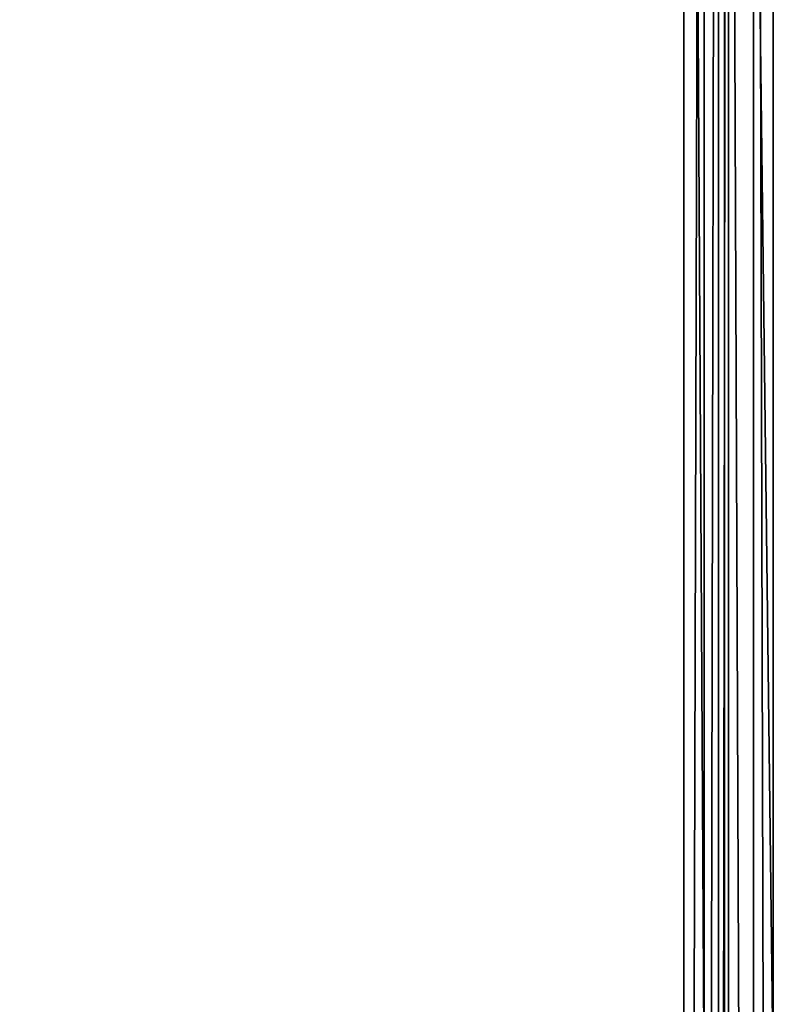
# Model space of a CAD drawing. Header units: millimetres. Extents: x -50 to 50, y -82 to 82.
# Tile 70 of 72: x 33 to 50, y 2 to 24. Entities that reach past the tile are written whole.
import ezdxf

# ---------------------------------------------------------------- set-up
doc = ezdxf.new("R2010")
doc.units = ezdxf.units.MM
doc.header["$LTSCALE"] = 101.851852
for name, color, linetype in [('333', 7, 'CONTINUOUS'), ('337', 7, 'CONTINUOUS'), ('338', 7, 'CONTINUOUS'), ('339', 7, 'CONTINUOUS'), ('340', 7, 'CONTINUOUS'), ('344', 7, 'CONTINUOUS'), ('348', 7, 'CONTINUOUS')]:
    doc.layers.add(name, color=color, linetype=linetype)

msp = doc.modelspace()

# ---------------------------------------------------------------- linework, layer by layer
at = {"layer": '333', "linetype": 'CONTINUOUS'}
for points in [[(49, 81.5, 5), (49, 81.5), (49, 0), (49, 81.5, 5)], [(49, 81.5, 5), (49, -81.5), (49, -81.5, 5), (49, 81.5, 5)], [(49, -81.5), (49, 81.5, 5), (49, 0), (49, -81.5)]]:
    msp.add_3dface(points, dxfattribs=at)
at = {"layer": '337', "linetype": 'CONTINUOUS'}
for points in [[(50, 82.5), (50, 82.5, 5), (50, -82.5, 5), (50, 82.5)], [(50, 82.5), (50, -82.5, 5), (50, 0), (50, 82.5)]]:
    msp.add_3dface(points, dxfattribs=at)
at = {"layer": '338', "linetype": 'CONTINUOUS'}
for points in [[(49, 81.5), (50, 82.5), (50, 0), (49, 81.5)], [(49, 0), (49, 81.5), (50, 0), (49, 0)]]:
    msp.add_3dface(points, dxfattribs=at)
at = {"layer": '339', "linetype": 'CONTINUOUS'}
for points in [[(23.475, 34.324, 6), (48, 80.5, 6), (27.482, 21.001, 6), (23.475, 34.324, 6)], [(48, 80.5, 6), (48, -80.5, 6), (27.482, 21.001, 6), (48, 80.5, 6)], [(27.482, 21.001, 6), (48, -80.5, 6), (24.455, 7.421, 6), (27.482, 21.001, 6)], [(48, -80.5, 6), (-48, -80.5, 6), (-24.455, 7.421, 6), (48, -80.5, 6)], [(-15.168, -2.938, 6), (48, -80.5, 6), (-24.455, 7.421, 6), (-15.168, -2.938, 6)], [(24.455, 7.421, 6), (48, -80.5, 6), (15.168, -2.938, 6), (24.455, 7.421, 6)]]:
    msp.add_3dface(points, dxfattribs=at)
at = {"layer": '340', "linetype": 'CONTINUOUS'}
for points in [[(17.753, 30.25, 7), (20.5, 20, 7), (48, 80.5, 7), (17.753, 30.25, 7)], [(20.5, 20, 7), (17.753, 9.75, 7), (48, 80.5, 7), (20.5, 20, 7)], [(48, 80.5, 7), (17.753, 9.75, 7), (48, -80.5, 7), (48, 80.5, 7)], [(48, -80.5, 7), (17.753, 9.75, 7), (-48, -80.5, 7), (48, -80.5, 7)]]:
    msp.add_3dface(points, dxfattribs=at)
at = {"layer": '344', "linetype": 'CONTINUOUS'}
for points in [[(49, 81.5, 5), (49, -81.5, 5), (48.776, -81.276, 5.631), (49, 81.5, 5)], [(48.776, 81.276, 5.631), (49, 81.5, 5), (48.776, -81.276, 5.631), (48.776, 81.276, 5.631)], [(48.452, 80.952, 5.892), (48.776, 81.276, 5.631), (48.452, -80.952, 5.892), (48.452, 80.952, 5.892)], [(48.776, 81.276, 5.631), (48.776, -81.276, 5.631), (48.452, -80.952, 5.892), (48.776, 81.276, 5.631)], [(48, -80.5, 6), (48, 80.5, 6), (48.452, 80.952, 5.892), (48, -80.5, 6)], [(48, -80.5, 6), (48.452, 80.952, 5.892), (48.452, -80.952, 5.892), (48, -80.5, 6)]]:
    msp.add_3dface(points, dxfattribs=at)
at = {"layer": '348', "linetype": 'CONTINUOUS'}
for points in [[(50, -82.5, 5), (50, 82.5, 5), (49.554, 82.054, 6.259), (50, -82.5, 5)], [(49.554, 82.054, 6.259), (48.907, 81.407, 6.783), (49.554, -82.054, 6.259), (49.554, 82.054, 6.259)], [(50, -82.5, 5), (49.554, 82.054, 6.259), (49.554, -82.054, 6.259), (50, -82.5, 5)], [(48.907, 81.407, 6.783), (48, 80.5, 7), (48.907, -81.407, 6.783), (48.907, 81.407, 6.783)], [(48.907, 81.407, 6.783), (48.907, -81.407, 6.783), (49.554, -82.054, 6.259), (48.907, 81.407, 6.783)], [(48, 80.5, 7), (48, -80.5, 7), (48.907, -81.407, 6.783), (48, 80.5, 7)]]:
    msp.add_3dface(points, dxfattribs=at)

doc.saveas('drawing.dxf')
